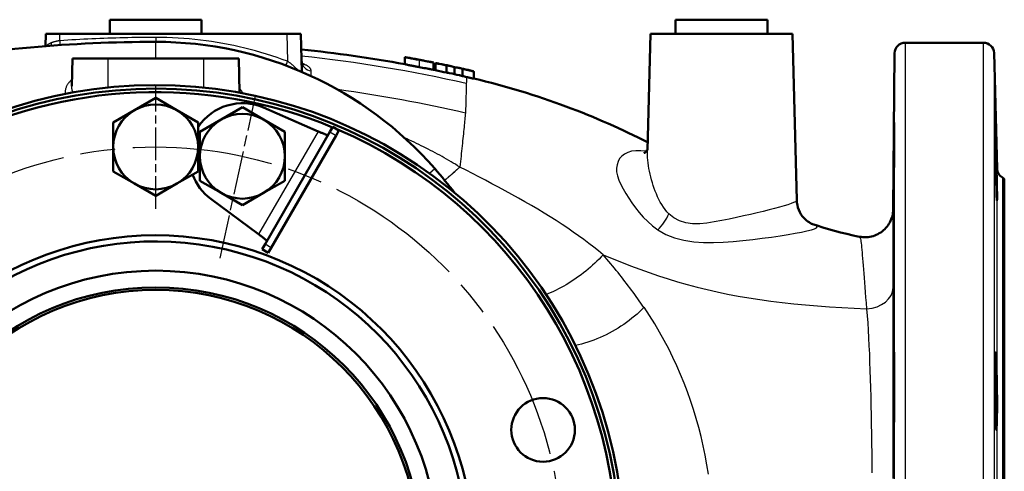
# Model space of a CAD drawing. Header units: millimetres. Extents: x 257 to 2036, y 206 to 1822.
# Tile 12 of 66: x 1031 to 1309, y 381 to 508. Entities that reach past the tile are written whole.
import ezdxf

# ---------------------------------------------------------------- set-up
doc = ezdxf.new("R2010")
doc.units = ezdxf.units.MM
doc.header["$LTSCALE"] = 7
doc.linetypes.add('CHAIN', pattern=[0.3543, 0.2362, -0.0295, 0.0591, -0.0295])
for name, color, linetype, lineweight in [('Mittellinie(DIN)', 4, 'CHAIN', 25), ('Mittelpunktmarkierung(DIN)', 4, 'CHAIN', 25), ('Sichtbare Kanten(DIN)', 7, 'Continuous', 50), ('Sichtbare tangentiale Kanten(DIN)', 3, 'Continuous', 25)]:
    doc.layers.add(name, color=color, linetype=linetype, lineweight=lineweight)

msp = doc.modelspace()

# ---------------------------------------------------------------- linework, layer by layer
at = {"layer": 'Mittellinie(DIN)', "linetype": 'CHAIN', "ltscale": 23.990969}
msp.add_circle((1069.44, 357.43), 115, dxfattribs=at)
at = {"layer": 'Mittelpunktmarkierung(DIN)', "linetype": 'CHAIN', "ltscale": 5.555937}
msp.add_line((1069.44, 454.93), (1069.44, 489.93), dxfattribs=at)
at = {"layer": 'Mittelpunktmarkierung(DIN)', "linetype": 'CHAIN', "ltscale": 7.460864}
msp.add_line((1087.67, 440.97), (1097.69, 486.89), dxfattribs=at)
at = {"layer": 'Sichtbare Kanten(DIN)'}
for p, q in [((1056.44, 508.43), (1082.44, 508.43)), ((1056.44, 508.43), (1056.44, 504.43)), ((1082.44, 508.43), (1082.44, 504.43)), ((1216.44, 508.43), (1242.44, 508.43)), ((1216.44, 508.43), (1216.44, 504.43)), ((1242.44, 508.43), (1242.44, 504.43)), ((1038.36, 504.43), (1038.27, 500.94)), ((1038.36, 504.43), (1042.36, 504.43)), ((1106.52, 504.43), (1042.36, 504.43)), ((1106.52, 504.43), (1110.52, 504.43)), ((1110.8, 493.66), (1110.52, 504.43)), ((1209.36, 504.43), (1208.5, 471.51)), ((1209.36, 504.43), (1249.52, 504.43)), ((1249.52, 504.43), (1250.75, 457.37)), ((1303.54, 501.93), (1281.42, 501.93)), ((1278.03, 454.8), (1278.42, 498.96)), ((1307.4, 466.27), (1306.54, 499.01)), ((1045.94, 497.43), (1045.74, 489.64)), ((1055.94, 497.43), (1045.94, 497.43)), ((1055.94, 497.43), (1082.94, 497.43)), ((1092.94, 497.43), (1082.94, 497.43)), ((1092.94, 497.43), (1093.19, 487.79)), ((1139.87, 497.74), (1139.87, 495.84)), ((1139.93, 497.86), (1139.93, 495.82)), ((1139.93, 497.86), (1139.93, 497.86)), ((1148, 496.31), (1148, 494.27)), ((1148.2, 496), (1148.2, 494.23)), ((1148.57, 496.15), (1148.57, 494.11)), ((1151.7, 495.5), (1151.7, 493.46)), ((1153.92, 494.97), (1153.92, 493.02)), ((1156.18, 494.53), (1156.18, 492.48)), ((1157.78, 494.21), (1158.34, 494.08)), ((1159.41, 493.79), (1159.41, 491.73)), ((1063.44, 482.82), (1069.44, 486.29)), ((1069.44, 486.29), (1075.44, 482.82)), ((1057.44, 479.36), (1063.44, 482.82)), ((1075.44, 482.82), (1081.44, 479.36)), ((1087.96, 480.18), (1093.96, 483.65)), ((1093.96, 483.65), (1099.96, 480.18)), ((1099.94, 483.55), (1115.35, 476.84)), ((1057.44, 472.43), (1057.44, 479.36)), ((1081.44, 479.36), (1081.44, 472.43)), ((1081.96, 476.72), (1087.96, 480.18)), ((1099.96, 480.18), (1105.96, 476.72)), ((1081.96, 469.79), (1081.96, 476.72)), ((1100.38, 444.91), (1118.71, 476.67)), ((1105.96, 476.72), (1105.96, 469.79)), ((1118.71, 476.67), (1119.55, 478.11)), ((1121.28, 477.11), (1119.55, 478.11)), ((1121.28, 477.11), (1120.45, 475.67)), ((1120.45, 475.67), (1102.11, 443.91)), ((1057.44, 465.5), (1057.44, 472.43)), ((1081.44, 472.43), (1081.44, 465.5)), ((1081.96, 462.86), (1081.96, 469.79)), ((1105.96, 469.79), (1105.96, 462.86)), ((1063.44, 462.04), (1057.44, 465.5)), ((1081.44, 465.5), (1075.44, 462.04)), ((1087.96, 459.4), (1081.96, 462.86)), ((1105.96, 462.86), (1099.96, 459.4)), ((1309.44, 463.43), (1308.9, 463.75)), ((1309.44, 463.43), (1309.44, 357.43)), ((1069.44, 458.58), (1063.44, 462.04)), ((1075.44, 462.04), (1069.44, 458.58)), ((1098.55, 447.73), (1085.04, 457.73)), ((1093.96, 455.93), (1087.96, 459.4)), ((1099.96, 459.4), (1093.96, 455.93)), ((1099.55, 443.47), (1100.38, 444.91)), ((1099.55, 443.47), (1101.28, 442.47)), ((1102.11, 443.91), (1101.28, 442.47))]:
    msp.add_line(p, q, dxfattribs=at)
at = {"layer": 'Sichtbare Kanten(DIN)', "flags": 128}
for points in [[(1110.72, 496.7), (1110.74, 496.48), (1110.79, 496.26), (1110.85, 496.07), (1110.92, 495.9), (1111, 495.77), (1111.07, 495.68), (1111.11, 495.63), (1111.13, 495.61)], [(1139.93, 497.86), (1139.94, 497.85), (1139.95, 497.85), (1139.96, 497.85), (1139.99, 497.84), (1140.02, 497.84), (1140.06, 497.83), (1140.1, 497.82), (1140.16, 497.81), (1140.22, 497.79), (1140.29, 497.78), (1140.38, 497.76), (1140.49, 497.74), (1140.63, 497.71), (1140.78, 497.68), (1140.96, 497.64), (1141.18, 497.6), (1141.43, 497.55), (1141.72, 497.49), (1142.04, 497.43), (1142.4, 497.36), (1142.78, 497.29), (1143.17, 497.21), (1143.57, 497.13), (1143.97, 497.06)], [(1143.97, 495.02), (1143.75, 495.06), (1143.55, 495.1), (1143.35, 495.14), (1143.15, 495.18), (1142.96, 495.21), (1142.77, 495.25), (1142.59, 495.28), (1142.42, 495.32), (1142.25, 495.35), (1142.09, 495.38), (1141.94, 495.41), (1141.79, 495.44), (1141.64, 495.47), (1141.44, 495.51), (1141.2, 495.56), (1140.94, 495.61), (1140.68, 495.67), (1140.46, 495.71), (1140.29, 495.75), (1140.16, 495.77), (1140.06, 495.8), (1139.99, 495.81), (1139.95, 495.82), (1139.93, 495.82)], [(1143.89, 497.11), (1143.78, 497.14), (1143.67, 497.16), (1143.57, 497.18), (1143.46, 497.2), (1143.36, 497.22), (1143.27, 497.23), (1143.19, 497.25), (1143.12, 497.26), (1143.06, 497.28), (1143.01, 497.28), (1142.97, 497.29), (1142.93, 497.3), (1142.9, 497.31), (1142.86, 497.31), (1142.83, 497.32), (1142.81, 497.32), (1142.78, 497.33), (1142.76, 497.33), (1142.74, 497.34), (1142.73, 497.34), (1142.72, 497.34), (1142.71, 497.34), (1142.71, 497.34), (1142.7, 497.34)], [(1145.14, 496.88), (1145.12, 496.88), (1145.11, 496.89), (1145.09, 496.89), (1145.07, 496.89), (1145.06, 496.9), (1145.04, 496.9), (1145.02, 496.9), (1144.99, 496.91), (1144.97, 496.91), (1144.94, 496.92), (1144.92, 496.92), (1144.89, 496.93), (1144.86, 496.93), (1144.82, 496.94), (1144.79, 496.94), (1144.75, 496.95), (1144.69, 496.96), (1144.62, 496.98), (1144.53, 496.99), (1144.41, 497.02), (1144.29, 497.04), (1144.16, 497.06), (1144.02, 497.09), (1143.89, 497.11)], [(1143.97, 497.06), (1144.48, 496.96), (1144.98, 496.86), (1145.46, 496.77), (1145.91, 496.69), (1146.3, 496.62), (1146.62, 496.56), (1146.86, 496.51), (1147.05, 496.48), (1147.21, 496.45), (1147.34, 496.43), (1147.44, 496.41), (1147.52, 496.4), (1147.58, 496.39), (1147.64, 496.38), (1147.69, 496.37), (1147.74, 496.36), (1147.78, 496.35), (1147.82, 496.35), (1147.86, 496.34), (1147.89, 496.33), (1147.92, 496.33), (1147.95, 496.32), (1147.98, 496.32), (1148, 496.31)], [(1148, 496.1), (1148.01, 496.1), (1148.02, 496.09), (1148.03, 496.09), (1148.04, 496.08), (1148.05, 496.08), (1148.07, 496.08), (1148.08, 496.07), (1148.09, 496.07), (1148.09, 496.06), (1148.1, 496.06), (1148.11, 496.05), (1148.12, 496.05), (1148.13, 496.04), (1148.14, 496.04), (1148.15, 496.03), (1148.15, 496.03), (1148.16, 496.02), (1148.17, 496.02), (1148.17, 496.02), (1148.18, 496.01), (1148.18, 496.01), (1148.19, 496), (1148.2, 496), (1148.2, 496)], [(1149.62, 495.98), (1149.57, 495.99), (1149.53, 496), (1149.49, 496.01), (1149.44, 496.02), (1149.4, 496.03), (1149.36, 496.03), (1149.31, 496.04), (1149.27, 496.05), (1149.23, 496.06), (1149.18, 496.06), (1149.14, 496.07), (1149.09, 496.08), (1149.05, 496.09), (1149.01, 496.09), (1148.96, 496.1), (1148.92, 496.11), (1148.88, 496.11), (1148.83, 496.12), (1148.79, 496.13), (1148.74, 496.13), (1148.7, 496.14), (1148.65, 496.14), (1148.61, 496.15), (1148.57, 496.15)], [(1147.97, 494.28), (1147.94, 494.28), (1147.92, 494.29), (1147.89, 494.29), (1147.86, 494.3), (1147.82, 494.31), (1147.78, 494.31), (1147.74, 494.32), (1147.7, 494.33), (1147.65, 494.34), (1147.6, 494.34), (1147.54, 494.35), (1147.47, 494.37), (1147.38, 494.38), (1147.27, 494.4), (1147.14, 494.42), (1146.98, 494.45), (1146.79, 494.49), (1146.53, 494.53), (1146.21, 494.59), (1145.83, 494.67), (1145.39, 494.75), (1144.93, 494.83), (1144.45, 494.93), (1143.97, 495.02)], [(1151.7, 495.5), (1151.8, 495.49), (1151.89, 495.48), (1151.98, 495.47), (1152.07, 495.45), (1152.17, 495.44), (1152.26, 495.42), (1152.35, 495.41), (1152.44, 495.39), (1152.53, 495.37), (1152.62, 495.35), (1152.71, 495.33), (1152.81, 495.31), (1152.9, 495.29), (1152.99, 495.26), (1153.08, 495.24), (1153.17, 495.21), (1153.26, 495.18), (1153.36, 495.16), (1153.45, 495.13), (1153.54, 495.1), (1153.64, 495.07), (1153.73, 495.03), (1153.82, 495), (1153.92, 494.97)], [(1152.57, 493.32), (1152.54, 493.32), (1152.5, 493.33), (1152.47, 493.34), (1152.43, 493.34), (1152.39, 493.35), (1152.36, 493.36), (1152.32, 493.37), (1152.29, 493.37), (1152.25, 493.38), (1152.21, 493.38), (1152.18, 493.39), (1152.14, 493.4), (1152.11, 493.4), (1152.07, 493.41), (1152.03, 493.41), (1152, 493.42), (1151.96, 493.42), (1151.92, 493.43), (1151.89, 493.43), (1151.85, 493.44), (1151.81, 493.44), (1151.78, 493.45), (1151.74, 493.45), (1151.7, 493.46)], [(1153.92, 494.97), (1154.01, 494.96), (1154.11, 494.95), (1154.21, 494.94), (1154.3, 494.93), (1154.4, 494.92), (1154.49, 494.91), (1154.59, 494.9), (1154.68, 494.88), (1154.78, 494.87), (1154.87, 494.85), (1154.96, 494.84), (1155.06, 494.82), (1155.15, 494.8), (1155.24, 494.78), (1155.34, 494.76), (1155.43, 494.74), (1155.52, 494.71), (1155.61, 494.69), (1155.71, 494.67), (1155.8, 494.64), (1155.9, 494.61), (1155.99, 494.59), (1156.08, 494.56), (1156.18, 494.53)], [(1157.78, 494.17), (1157.85, 494.15), (1157.92, 494.13), (1157.98, 494.12), (1158.05, 494.1), (1158.12, 494.09), (1158.19, 494.07), (1158.26, 494.06), (1158.33, 494.04), (1158.39, 494.02), (1158.46, 494.01), (1158.53, 493.99), (1158.6, 493.98), (1158.67, 493.96), (1158.73, 493.95), (1158.8, 493.93), (1158.87, 493.91), (1158.94, 493.9), (1159.01, 493.88), (1159.07, 493.87), (1159.14, 493.85), (1159.21, 493.83), (1159.28, 493.82), (1159.35, 493.8), (1159.41, 493.79)], [(1159.41, 493.79), (1159.37, 493.8), (1159.32, 493.81), (1159.28, 493.83), (1159.24, 493.84), (1159.19, 493.85), (1159.15, 493.87), (1159.1, 493.88), (1159.06, 493.89), (1159.01, 493.91), (1158.97, 493.92), (1158.92, 493.93), (1158.88, 493.94), (1158.83, 493.96), (1158.79, 493.97), (1158.75, 493.98), (1158.7, 493.99), (1158.66, 494), (1158.61, 494.01), (1158.57, 494.03), (1158.52, 494.04), (1158.48, 494.05), (1158.43, 494.06), (1158.39, 494.07), (1158.34, 494.08)], [(1156.18, 492.48), (1156.14, 492.49), (1156.1, 492.5), (1156.07, 492.51), (1156.03, 492.52), (1155.99, 492.54), (1155.96, 492.55), (1155.92, 492.56), (1155.88, 492.57), (1155.84, 492.58), (1155.81, 492.59), (1155.77, 492.6), (1155.73, 492.61), (1155.7, 492.62), (1155.66, 492.63), (1155.62, 492.64), (1155.58, 492.65), (1155.55, 492.66), (1155.51, 492.67), (1155.47, 492.68), (1155.44, 492.69), (1155.4, 492.69), (1155.36, 492.7), (1155.33, 492.71), (1155.29, 492.72)], [(1159.41, 491.73), (1159.33, 491.75), (1159.24, 491.77), (1159.15, 491.79), (1159.07, 491.81), (1158.98, 491.83), (1158.89, 491.85), (1158.81, 491.87), (1158.72, 491.89), (1158.63, 491.91), (1158.55, 491.93), (1158.46, 491.95), (1158.37, 491.97), (1158.29, 491.99), (1158.2, 492.01), (1158.12, 492.03), (1158.03, 492.05), (1157.94, 492.08), (1157.86, 492.09), (1157.77, 492.11), (1157.68, 492.13), (1157.6, 492.15), (1157.51, 492.17), (1157.42, 492.19), (1157.34, 492.21)], [(1159.41, 491.77), (1161.08, 491.37), (1162.75, 490.95), (1164.42, 490.52), (1166.08, 490.08), (1167.74, 489.63), (1169.39, 489.16), (1171.04, 488.68), (1172.68, 488.19), (1174.31, 487.69), (1175.94, 487.18), (1177.55, 486.66), (1179.15, 486.13), (1180.75, 485.59), (1182.33, 485.04), (1183.89, 484.48), (1185.45, 483.9), (1186.99, 483.32), (1188.52, 482.74), (1190.04, 482.14), (1191.54, 481.53), (1193.03, 480.92), (1194.51, 480.29), (1195.98, 479.67), (1197.43, 479.03), (1198.87, 478.39), (1200.3, 477.74), (1201.71, 477.09), (1203.11, 476.44), (1204.5, 475.78), (1205.87, 475.12), (1207.22, 474.46), (1208.56, 473.79)], [(1278.22, 471.56), (1278.25, 474.14), (1278.27, 476.38), (1278.29, 478.03), (1278.31, 479.01), (1278.32, 479.29), (1278.32, 478.81), (1278.32, 477.64), (1278.32, 475.81), (1278.3, 473.45), (1278.29, 470.83), (1278.27, 467.96), (1278.24, 465.09), (1278.22, 462.53), (1278.19, 460.28), (1278.17, 458.59), (1278.15, 457.59), (1278.14, 457.3), (1278.13, 457.79), (1278.13, 458.96), (1278.14, 460.82), (1278.16, 463.17), (1278.18, 465.82), (1278.2, 468.74), (1278.22, 471.56)], [(1307.12, 471.56), (1307.19, 468.74), (1307.26, 465.83), (1307.32, 463.17), (1307.36, 460.82), (1307.39, 458.96), (1307.39, 457.79), (1307.37, 457.3), (1307.33, 457.59), (1307.28, 458.59), (1307.21, 460.28), (1307.14, 462.53), (1307.06, 465.09), (1306.99, 467.96), (1306.93, 470.83), (1306.88, 473.45), (1306.84, 475.81), (1306.82, 477.64), (1306.82, 478.81), (1306.83, 479.29), (1306.87, 479.01), (1306.91, 478.03), (1306.97, 476.38), (1307.05, 474.14), (1307.12, 471.56)], [(1115.35, 476.84), (1115.53, 476.77), (1115.71, 476.69), (1115.89, 476.61), (1116.07, 476.53), (1116.24, 476.46), (1116.41, 476.39), (1116.58, 476.32), (1116.74, 476.25), (1116.9, 476.19), (1117.05, 476.13), (1117.19, 476.07), (1117.32, 476.02), (1117.45, 475.97), (1117.57, 475.93), (1117.68, 475.89), (1117.78, 475.86), (1117.87, 475.83), (1117.95, 475.81), (1118.03, 475.79), (1118.09, 475.78), (1118.14, 475.78), (1118.18, 475.78), (1118.2, 475.79), (1118.22, 475.81)], [(1207.48, 470.66), (1207.49, 470.67), (1207.53, 470.68), (1207.6, 470.72), (1207.68, 470.76), (1207.87, 470.9), (1208.06, 471.07), (1208.23, 471.27), (1208.36, 471.47), (1208.45, 471.64), (1208.51, 471.76)], [(1250.75, 457.37), (1250.8, 456.67), (1250.92, 455.97), (1251.09, 455.3), (1251.32, 454.64), (1251.61, 454.02), (1251.94, 453.42), (1252.32, 452.87), (1252.74, 452.37), (1252.95, 452.14), (1253.17, 451.92), (1253.39, 451.72), (1253.61, 451.54), (1253.83, 451.37), (1254.03, 451.23), (1254.23, 451.1), (1254.4, 450.99), (1254.56, 450.9), (1254.7, 450.82), (1254.81, 450.77), (1254.9, 450.72), (1254.97, 450.69), (1255.02, 450.67), (1255.05, 450.66), (1255.06, 450.66)], [(1268.5, 447.03), (1268.98, 446.96), (1269.46, 446.91), (1269.94, 446.89), (1270.43, 446.9), (1270.91, 446.93), (1271.39, 447), (1271.86, 447.1), (1272.33, 447.22), (1272.79, 447.38), (1273.24, 447.56), (1273.67, 447.76), (1274.09, 447.99), (1274.5, 448.25), (1274.9, 448.54), (1275.27, 448.84), (1275.63, 449.17), (1275.96, 449.52), (1276.27, 449.88), (1276.57, 450.27), (1276.83, 450.68), (1277.08, 451.09), (1277.29, 451.53), (1277.48, 451.97), (1277.64, 452.43), (1277.78, 452.89), (1277.88, 453.36), (1277.96, 453.84), (1277.99, 454.07), (1278.01, 454.3), (1278.02, 454.41), (1278.02, 454.51), (1278.03, 454.58), (1278.03, 454.64), (1278.03, 454.71), (1278.03, 454.75), (1278.03, 454.78), (1278.03, 454.8)], [(1254.88, 450.72), (1256.47, 450.18), (1258.09, 449.66), (1259.74, 449.16), (1261.43, 448.69), (1263.16, 448.23), (1264.91, 447.8), (1266.69, 447.4), (1267.59, 447.22), (1268.5, 447.03)], [(1100.88, 445.77), (1100.88, 445.79), (1100.88, 445.82), (1100.86, 445.85), (1100.83, 445.9), (1100.79, 445.94), (1100.74, 446), (1100.69, 446.06), (1100.62, 446.12), (1100.54, 446.2), (1100.45, 446.27), (1100.35, 446.35), (1100.25, 446.44), (1100.14, 446.53), (1100.02, 446.63), (1099.89, 446.73), (1099.76, 446.83), (1099.62, 446.93), (1099.47, 447.04), (1099.32, 447.15), (1099.17, 447.27), (1099.02, 447.38), (1098.86, 447.5), (1098.7, 447.62), (1098.55, 447.73)], [(1278.22, 413.09), (1278.25, 414.07), (1278.27, 414.34), (1278.29, 413.86), (1278.31, 412.69), (1278.32, 410.84), (1278.32, 408.49), (1278.32, 405.86), (1278.32, 402.98), (1278.3, 400.13), (1278.29, 397.58), (1278.27, 395.34), (1278.24, 393.65), (1278.22, 392.65), (1278.19, 392.36), (1278.17, 392.84), (1278.15, 394), (1278.14, 395.85), (1278.13, 398.21), (1278.13, 400.85), (1278.14, 403.76), (1278.16, 406.61), (1278.18, 409.18), (1278.2, 411.44), (1278.22, 413.09)], [(1307.12, 413.09), (1307.19, 411.44), (1307.26, 409.18), (1307.32, 406.61), (1307.36, 403.76), (1307.39, 400.85), (1307.39, 398.21), (1307.37, 395.85), (1307.33, 394), (1307.28, 392.84), (1307.21, 392.36), (1307.14, 392.65), (1307.06, 393.65), (1306.99, 395.34), (1306.93, 397.57), (1306.88, 400.13), (1306.84, 402.98), (1306.82, 405.86), (1306.82, 408.49), (1306.83, 410.84), (1306.87, 412.69), (1306.91, 413.86), (1306.97, 414.34), (1307.05, 414.07), (1307.12, 413.09)]]:
    msp.add_lwpolyline(points, dxfattribs=at)
at = {"layer": 'Sichtbare Kanten(DIN)'}
for centre, radius in [((1069.44, 357.43), 80), ((1069.44, 357.43), 75.27), ((1069.44, 357.43), 74.55), ((1179, 392.38), 9)]:
    msp.add_circle(centre, radius, dxfattribs=at)
for centre, radius, start, end in [((1069.44, 107.43), 394.74, 90, 100.2989), ((1069.44, 397.43), 104.74, 41.1121, 90), ((1281.42, 498.93), 3, 90, 179.5), ((1303.54, 498.93), 3, 1.5, 90), ((1069.44, 107.43), 394.74, 79.7131, 84.0098), ((1069.44, 107.43), 396.61, 79.7622, 79.7721), ((1069.44, 107.43), 396.74, 79.3585, 79.7653), ((1069.44, 107.43), 396.74, 78.584, 79.0005), ((1069.44, 107.43), 396.69, 78.0318, 78.4947), ((1069.44, 107.43), 396.74, 77.9047, 78.3411), ((1069.44, 107.43), 394.74, 78.4368, 78.5253), ((1069.44, 107.43), 394.69, 77.9702, 78.4355), ((1069.44, 107.43), 394.74, 77.4386, 77.8425), ((1069.44, 107.43), 396.74, 77.1343, 77.503), ((1069.44, 107.43), 396.69, 77.133, 77.3702), ((1069.44, 107.43), 394.69, 77.133, 77.3051), ((1069.44, 357.43), 132.5, 217.3604, 167.713), ((1069.44, 357.43), 131.5, 217.3641, 167.4879), ((1069.44, 357.43), 130.5, 67.461, 167.2906), ((1093.96, 469.79), 15, 66.5047, 146.5607), ((1069.44, 472.43), 12, 120, 180), ((1069.44, 472.43), 12, 60, 120), ((1069.44, 472.43), 12, 0, 60), ((1093.96, 469.79), 12, 60, 120), ((1093.96, 469.79), 12, 120, 180), ((1093.96, 469.79), 12, 0, 60), ((1069.44, 357.43), 130.5, 217.3707, 66.8743), ((1069.44, 472.43), 12, 180, 240), ((1069.44, 472.43), 12, 300, 0), ((1093.96, 469.79), 12, 180, 240), ((1093.96, 469.79), 12, 300, 0), ((1023.61, 357.43), 165.57, 38.0138, 41.1121), ((1310.4, 466.35), 3, 181.5, 240), ((1093.96, 469.79), 15, 200.2194, 233.4953), ((1069.44, 472.43), 12, 240, 300), ((1093.96, 469.79), 12, 240, 300), ((1069.44, 357.43), 90, 200.2772, 159.7228), ((1069.44, 357.43), 88.27, 201.0766, 158.9234)]:
    msp.add_arc(centre, radius, start, end, dxfattribs=at)
at = {"layer": 'Sichtbare tangentiale Kanten(DIN)'}
for p, q in [((1042.31, 502.48), (1042.36, 504.43)), ((1106.52, 504.43), (1106.73, 496.67)), ((1069.44, 503.41), (1069.44, 502.17)), ((1069.44, 497.43), (1069.44, 502.17)), ((1281.42, 501.93), (1281.42, 357.43)), ((1303.54, 357.43), (1303.54, 501.93)), ((1278.42, 365.09), (1278.42, 498.96)), ((1306.54, 499.01), (1306.54, 357.43)), ((1055.94, 497.43), (1055.94, 489.24)), ((1082.94, 497.43), (1082.94, 489.24)), ((1143.97, 497.06), (1143.97, 495.02)), ((1113.45, 492.47), (1113.41, 494)), ((1157.78, 494.21), (1157.78, 494.17)), ((1157.3, 490.87), (1157.29, 490.34)), ((1157.34, 492.21), (1157.3, 490.87)), ((1115.35, 476.84), (1098.55, 447.73)), ((1118.71, 476.67), (1120.45, 475.67)), ((1146.84, 464.98), (1148.35, 466.3)), ((1155.46, 466.73), (1155.43, 466.75)), ((1307.4, 357.43), (1307.4, 466.27)), ((1308.9, 463.75), (1308.9, 357.43)), ((1102.11, 443.91), (1100.38, 444.91))]:
    msp.add_line(p, q, dxfattribs=at)
at = {"layer": 'Sichtbare tangentiale Kanten(DIN)', "flags": 128}
for points in [[(1039.94, 501.88), (1039.86, 501.85), (1039.78, 501.82), (1039.7, 501.78), (1039.63, 501.75), (1039.55, 501.71), (1039.48, 501.68), (1039.41, 501.64), (1039.34, 501.6), (1039.27, 501.57), (1039.21, 501.53), (1039.15, 501.49), (1039.08, 501.45), (1039.02, 501.41), (1038.97, 501.37), (1038.91, 501.33), (1038.86, 501.29), (1038.81, 501.25), (1038.76, 501.21), (1038.71, 501.17), (1038.67, 501.13), (1038.62, 501.08), (1038.58, 501.04), (1038.55, 501), (1038.51, 500.95)], [(1042.31, 502.48), (1042.2, 502.47), (1042.1, 502.45), (1041.99, 502.43), (1041.89, 502.41), (1041.78, 502.4), (1041.68, 502.38), (1041.57, 502.36), (1041.47, 502.33), (1041.37, 502.31), (1041.26, 502.29), (1041.16, 502.26), (1041.06, 502.24), (1040.96, 502.21), (1040.86, 502.19), (1040.77, 502.16), (1040.67, 502.13), (1040.57, 502.1), (1040.48, 502.07), (1040.38, 502.04), (1040.29, 502.01), (1040.2, 501.98), (1040.11, 501.95), (1040.02, 501.92), (1039.94, 501.88)], [(1069.44, 503.41), (1068.31, 503.41), (1067.18, 503.4), (1066.05, 503.39), (1064.92, 503.38), (1063.79, 503.37), (1062.65, 503.35), (1061.52, 503.33), (1060.39, 503.3), (1059.26, 503.28), (1058.13, 503.25), (1057, 503.21), (1055.87, 503.18), (1054.74, 503.14), (1053.61, 503.09), (1052.48, 503.05), (1051.35, 503), (1050.22, 502.94), (1049.09, 502.89), (1047.96, 502.83), (1046.83, 502.76), (1045.7, 502.7), (1044.57, 502.63), (1043.44, 502.56), (1042.31, 502.48)], [(1106.73, 496.67), (1105.24, 497.21), (1103.75, 497.73), (1102.25, 498.23), (1100.74, 498.71), (1099.22, 499.16), (1097.69, 499.59), (1096.16, 500), (1094.62, 500.39), (1093.07, 500.75), (1091.52, 501.1), (1089.96, 501.41), (1088.4, 501.71), (1086.83, 501.98), (1085.26, 502.23), (1083.68, 502.45), (1082.1, 502.65), (1080.52, 502.83), (1078.94, 502.98), (1077.36, 503.11), (1075.77, 503.22), (1074.19, 503.3), (1072.61, 503.36), (1071.02, 503.4), (1069.44, 503.41)], [(1109.28, 494.55), (1109.19, 494.64), (1109.1, 494.73), (1109, 494.83), (1108.91, 494.92), (1108.81, 495.01), (1108.71, 495.11), (1108.61, 495.2), (1108.51, 495.29), (1108.4, 495.38), (1108.3, 495.48), (1108.19, 495.57), (1108.08, 495.66), (1107.98, 495.75), (1107.87, 495.84), (1107.76, 495.92), (1107.64, 496.01), (1107.53, 496.1), (1107.42, 496.18), (1107.3, 496.27), (1107.19, 496.35), (1107.07, 496.43), (1106.96, 496.51), (1106.84, 496.59), (1106.72, 496.67)], [(1113.41, 494), (1113.4, 494.09), (1113.38, 494.19), (1113.36, 494.28), (1113.32, 494.37), (1113.28, 494.47), (1113.22, 494.56), (1113.16, 494.65), (1113.09, 494.74), (1113.01, 494.83), (1112.93, 494.92), (1112.83, 495.01), (1112.73, 495.1), (1112.61, 495.19), (1112.49, 495.28), (1112.36, 495.36), (1112.22, 495.44), (1112.08, 495.53), (1111.92, 495.61), (1111.76, 495.69), (1111.59, 495.77), (1111.42, 495.84), (1111.24, 495.92), (1111.05, 495.99), (1110.85, 496.06)], [(1109.65, 494.14), (1109.64, 494.16), (1109.62, 494.17), (1109.61, 494.19), (1109.59, 494.21), (1109.58, 494.23), (1109.56, 494.24), (1109.55, 494.26), (1109.53, 494.28), (1109.52, 494.29), (1109.5, 494.31), (1109.49, 494.33), (1109.47, 494.34), (1109.46, 494.36), (1109.44, 494.38), (1109.42, 494.39), (1109.41, 494.41), (1109.39, 494.43), (1109.38, 494.45), (1109.36, 494.46), (1109.35, 494.48), (1109.33, 494.5), (1109.31, 494.51), (1109.3, 494.53), (1109.28, 494.55)], [(1045.85, 491.57), (1045.67, 491.42), (1045.5, 491.27), (1045.33, 491.12), (1045.18, 490.96), (1045.03, 490.8), (1044.89, 490.64), (1044.76, 490.47), (1044.63, 490.31), (1044.52, 490.14), (1044.42, 489.97), (1044.32, 489.8), (1044.24, 489.62), (1044.16, 489.45), (1044.09, 489.27), (1044.03, 489.09), (1043.98, 488.91), (1043.94, 488.73), (1043.91, 488.55), (1043.88, 488.37), (1043.86, 488.18), (1043.85, 488), (1043.85, 487.81), (1043.86, 487.62), (1043.87, 487.44)], [(1157.29, 490.34), (1157.28, 490.12), (1157.28, 489.89), (1157.27, 489.66), (1157.26, 489.41), (1157.26, 489.14), (1157.25, 488.87), (1157.24, 488.59), (1157.23, 488.3), (1157.22, 487.99), (1157.21, 487.68), (1157.21, 487.35), (1157.2, 487.01), (1157.19, 486.66), (1157.18, 486.29), (1157.16, 485.92), (1157.15, 485.53), (1157.14, 485.13), (1157.13, 484.72), (1157.12, 484.3), (1157.11, 483.87), (1157.09, 483.42), (1157.08, 482.96), (1157.07, 482.48), (1157.05, 482)], [(1045.98, 487.83), (1045.96, 487.91), (1045.94, 487.98), (1045.92, 488.06), (1045.9, 488.14), (1045.88, 488.21), (1045.87, 488.29), (1045.85, 488.36), (1045.84, 488.44), (1045.82, 488.51), (1045.81, 488.59), (1045.8, 488.66), (1045.79, 488.74), (1045.78, 488.81), (1045.77, 488.89), (1045.76, 488.96), (1045.75, 489.04), (1045.75, 489.11), (1045.74, 489.19), (1045.74, 489.26), (1045.74, 489.34), (1045.74, 489.41), (1045.73, 489.49), (1045.74, 489.56), (1045.74, 489.64)], [(1094.11, 487.62), (1094.08, 487.68), (1094.05, 487.73), (1094.01, 487.79), (1093.98, 487.85), (1093.95, 487.91), (1093.91, 487.97), (1093.88, 488.03), (1093.84, 488.09), (1093.8, 488.15), (1093.76, 488.21), (1093.73, 488.26), (1093.69, 488.32), (1093.65, 488.38), (1093.61, 488.44), (1093.56, 488.5), (1093.52, 488.55), (1093.48, 488.61), (1093.44, 488.67), (1093.39, 488.73), (1093.35, 488.78), (1093.3, 488.84), (1093.25, 488.9), (1093.21, 488.96), (1093.16, 489.01)], [(1157.05, 482), (1157.01, 481.57), (1156.96, 481.12), (1156.91, 480.65), (1156.86, 480.16), (1156.81, 479.65), (1156.76, 479.12), (1156.7, 478.57), (1156.64, 477.99), (1156.58, 477.4), (1156.52, 476.79), (1156.45, 476.16), (1156.39, 475.52), (1156.32, 474.85), (1156.25, 474.17), (1156.17, 473.47), (1156.1, 472.75), (1156.02, 472.02), (1155.94, 471.28), (1155.87, 470.53), (1155.79, 469.78), (1155.71, 469.03), (1155.63, 468.28), (1155.55, 467.51), (1155.46, 466.73)], [(1155.45, 466.74), (1154.83, 467.13), (1154.21, 467.51), (1153.59, 467.88), (1152.97, 468.25), (1152.34, 468.62), (1151.71, 468.99), (1151.07, 469.35), (1150.43, 469.71), (1149.79, 470.06), (1149.15, 470.42), (1148.5, 470.76), (1147.85, 471.11), (1147.2, 471.45), (1146.54, 471.79), (1145.89, 472.12), (1145.22, 472.46), (1144.56, 472.78), (1143.89, 473.11), (1143.22, 473.43), (1142.55, 473.75), (1141.88, 474.06), (1141.2, 474.37), (1140.52, 474.68), (1139.83, 474.98)], [(1208.18, 471.2), (1206.66, 471.35), (1205.27, 471.35), (1204.03, 471.19), (1202.94, 470.88), (1202.02, 470.43), (1201.26, 469.84), (1200.65, 469.13), (1200.2, 468.32), (1199.91, 467.41), (1199.77, 466.42), (1199.81, 465.37), (1200.06, 464.24), (1200.46, 463.07), (1201.02, 461.84), (1201.68, 460.57), (1202.44, 459.26), (1203.26, 457.93), (1204.14, 456.58), (1205.12, 455.23), (1206.18, 453.89), (1207.34, 452.58), (1208.6, 451.31), (1209.96, 450.11), (1211.45, 449)], [(1214.55, 453.51), (1214.01, 454.1), (1213.5, 454.73), (1213.02, 455.4), (1212.57, 456.1), (1212.15, 456.83), (1211.76, 457.58), (1211.4, 458.34), (1211.05, 459.12), (1210.74, 459.91), (1210.44, 460.7), (1210.17, 461.51), (1209.92, 462.31), (1209.69, 463.12), (1209.47, 463.93), (1209.28, 464.74), (1209.11, 465.54), (1208.95, 466.33), (1208.82, 467.12), (1208.71, 467.9), (1208.62, 468.66), (1208.56, 469.4), (1208.51, 470.13), (1208.49, 470.83), (1208.5, 471.51)], [(1155.43, 466.75), (1155.25, 466.58), (1155.06, 466.41), (1154.88, 466.25), (1154.7, 466.08), (1154.52, 465.91), (1154.33, 465.75), (1154.15, 465.59), (1153.97, 465.42), (1153.79, 465.26), (1153.61, 465.1), (1153.43, 464.94), (1153.25, 464.79), (1153.07, 464.63), (1152.9, 464.48), (1152.72, 464.32), (1152.54, 464.17), (1152.37, 464.02), (1152.19, 463.87), (1152.02, 463.72), (1151.84, 463.58), (1151.67, 463.43), (1151.5, 463.29), (1151.33, 463.15), (1151.16, 463.01)], [(1155.47, 466.73), (1155.28, 466.56), (1155.1, 466.39), (1154.91, 466.22), (1154.73, 466.06), (1154.55, 465.89), (1154.37, 465.73), (1154.18, 465.56), (1154, 465.4), (1153.82, 465.24), (1153.64, 465.08), (1153.46, 464.92), (1153.28, 464.76), (1153.1, 464.6), (1152.93, 464.45), (1152.75, 464.3), (1152.57, 464.14), (1152.39, 463.99), (1152.22, 463.84), (1152.04, 463.7), (1151.87, 463.55), (1151.7, 463.4), (1151.52, 463.26), (1151.35, 463.12), (1151.18, 462.98)], [(1195.96, 441.9), (1194.66, 442.99), (1193.32, 444.08), (1191.93, 445.15), (1190.5, 446.22), (1189.03, 447.29), (1187.52, 448.36), (1185.96, 449.43), (1184.36, 450.5), (1182.71, 451.57), (1181.01, 452.64), (1179.28, 453.71), (1177.5, 454.78), (1175.7, 455.84), (1173.86, 456.9), (1172.01, 457.95), (1170.14, 458.99), (1168.27, 460.02), (1166.39, 461.03), (1164.53, 462.02), (1162.68, 463), (1160.84, 463.96), (1159.03, 464.9), (1157.24, 465.83), (1155.47, 466.73)], [(1250.71, 457.37), (1250.64, 457.15), (1250.35, 456.92), (1249.84, 456.67), (1249.13, 456.39), (1248.22, 456.07), (1247.14, 455.74), (1245.89, 455.38), (1244.49, 455.01), (1242.96, 454.61), (1241.29, 454.21), (1239.52, 453.79), (1237.64, 453.36), (1235.68, 452.92), (1233.66, 452.48), (1231.59, 452.03), (1229.51, 451.6), (1227.41, 451.22), (1225.33, 450.9), (1223.29, 450.69), (1221.29, 450.7), (1219.39, 450.96), (1217.6, 451.49), (1215.98, 452.34), (1214.55, 453.51)], [(1278.02, 432.64), (1278.02, 434.36), (1278.02, 436.03), (1278.02, 437.63), (1278.02, 439.17), (1278.02, 440.63), (1278.02, 442.02), (1278.02, 443.34), (1278.02, 444.59), (1278.02, 445.77), (1278.02, 446.88), (1278.02, 447.91), (1278.03, 448.88), (1278.03, 449.77), (1278.03, 450.59), (1278.03, 451.34), (1278.03, 452.01), (1278.03, 452.62), (1278.03, 453.15), (1278.03, 453.61), (1278.03, 453.99), (1278.03, 454.3), (1278.03, 454.54), (1278.03, 454.7), (1278.03, 454.8)], [(1211.45, 449), (1213.72, 447.7), (1216.2, 446.71), (1218.85, 446.02), (1221.6, 445.59), (1224.39, 445.42), (1227.17, 445.42), (1229.95, 445.51), (1232.73, 445.69), (1235.51, 445.94), (1238.28, 446.25), (1241, 446.59), (1243.59, 446.94), (1246.02, 447.29), (1248.27, 447.64), (1250.31, 447.99), (1252.11, 448.32), (1253.64, 448.65), (1254.88, 448.96), (1255.8, 449.25), (1256.37, 449.52), (1256.55, 449.78), (1256.33, 450.06), (1255.74, 450.38), (1254.81, 450.75)], [(1268.5, 447.03), (1268.57, 446.99), (1268.63, 446.87), (1268.7, 446.67), (1268.76, 446.41), (1268.82, 446.07), (1268.89, 445.67), (1268.95, 445.19), (1269.01, 444.64), (1269.08, 444.03), (1269.14, 443.34), (1269.21, 442.59), (1269.28, 441.77), (1269.35, 440.87), (1269.43, 439.92), (1269.51, 438.89), (1269.59, 437.8), (1269.68, 436.64), (1269.77, 435.41), (1269.87, 434.12), (1269.98, 432.77), (1270.1, 431.34), (1270.23, 429.85), (1270.37, 428.29), (1270.51, 426.66)], [(1195.96, 441.9), (1195.41, 441.3), (1194.83, 440.71), (1194.24, 440.12), (1193.64, 439.55), (1193.02, 438.98), (1192.38, 438.41), (1191.74, 437.86), (1191.08, 437.32), (1190.41, 436.79), (1189.74, 436.27), (1189.05, 435.77), (1188.36, 435.27), (1187.66, 434.8), (1186.96, 434.33), (1186.25, 433.88), (1185.54, 433.45), (1184.83, 433.04), (1184.11, 432.64), (1183.4, 432.26), (1182.69, 431.91), (1181.98, 431.57), (1181.27, 431.25), (1180.57, 430.96), (1179.87, 430.68)], [(1195.96, 441.9), (1198.57, 440.85), (1201.17, 439.83), (1203.77, 438.82), (1206.38, 437.84), (1209.01, 436.89), (1211.65, 435.99), (1214.33, 435.12), (1217.03, 434.29), (1219.77, 433.51), (1222.55, 432.76), (1225.37, 432.06), (1228.24, 431.41), (1231.16, 430.8), (1234.13, 430.23), (1237.17, 429.71), (1240.27, 429.23), (1243.43, 428.8), (1246.64, 428.4), (1249.91, 428.04), (1253.23, 427.72), (1256.59, 427.43), (1260, 427.17), (1263.45, 426.96), (1266.95, 426.79), (1270.51, 426.66)], [(1207.49, 427.02), (1207.07, 427.63), (1206.65, 428.24), (1206.22, 428.86), (1205.79, 429.47), (1205.36, 430.09), (1204.91, 430.7), (1204.47, 431.32), (1204.01, 431.93), (1203.56, 432.55), (1203.09, 433.17), (1202.62, 433.78), (1202.15, 434.4), (1201.67, 435.02), (1201.18, 435.64), (1200.69, 436.26), (1200.19, 436.89), (1199.68, 437.51), (1199.17, 438.13), (1198.65, 438.76), (1198.13, 439.39), (1197.6, 440.01), (1197.06, 440.64), (1196.52, 441.27), (1195.96, 441.9)], [(1278, 378.65), (1278, 381.77), (1278, 384.86), (1278, 387.91), (1278, 390.94), (1278.01, 393.92), (1278.01, 396.87), (1278.01, 399.78), (1278.01, 402.64), (1278.01, 405.46), (1278.01, 408.23), (1278.01, 410.94), (1278.01, 413.6), (1278.01, 416.21), (1278.01, 418.75), (1278.01, 421.24), (1278.01, 423.66), (1278.01, 426.01), (1278.01, 428.29), (1278.01, 430.5), (1278.02, 432.64)], [(1207.56, 427.07), (1206.92, 426.43), (1206.26, 425.79), (1205.58, 425.16), (1204.87, 424.55), (1204.14, 423.95), (1203.39, 423.36), (1202.62, 422.79), (1201.83, 422.23), (1201.03, 421.69), (1200.21, 421.17), (1199.38, 420.67), (1198.54, 420.18), (1197.69, 419.72), (1196.84, 419.28), (1195.97, 418.86), (1195.11, 418.47), (1194.24, 418.1), (1193.36, 417.76), (1192.49, 417.45), (1191.62, 417.16), (1190.76, 416.9), (1189.9, 416.67), (1189.04, 416.46), (1188.2, 416.29)], [(1225.78, 379.83), (1225.34, 382.53), (1224.85, 385.21), (1224.31, 387.86), (1223.7, 390.48), (1223.05, 393.07), (1222.33, 395.64), (1221.56, 398.18), (1220.73, 400.69), (1219.84, 403.17), (1218.89, 405.63), (1217.89, 408.07), (1216.83, 410.48), (1215.7, 412.88), (1214.52, 415.27), (1213.27, 417.64), (1211.95, 420), (1210.56, 422.36), (1209.1, 424.72), (1207.56, 427.07)], [(1270.51, 426.66), (1270.66, 424.69), (1270.8, 422.66), (1270.93, 420.56), (1271.05, 418.4), (1271.16, 416.19), (1271.27, 413.91), (1271.36, 411.59), (1271.45, 409.21), (1271.53, 406.78), (1271.6, 404.31), (1271.66, 401.79), (1271.72, 399.22), (1271.78, 396.61), (1271.83, 393.97), (1271.87, 391.28), (1271.91, 388.56), (1271.94, 385.81), (1271.97, 383.02), (1272, 380.21)]]:
    msp.add_lwpolyline(points, dxfattribs=at)
at = {"layer": 'Sichtbare tangentiale Kanten(DIN)'}
for radius, start, end in [(392.86, 77.0786, 83.9737), (384.67, 76.8354, 82.3103)]:
    msp.add_arc((1069.44, 107.43), radius, start, end, dxfattribs=at)
for centre, major_axis, ratio, start_param, end_param in [((1038.17, 501.99), (-0.66, 2.93), 0.574115, 4.264302, 4.545914), ((1042.31, 502.56), (-0.2, 2.99), 0.001785, 1.596915, 2.027088), ((1106.73, 496.75), (-1.05, -2.81), 0.00916, 1.103806, 1.546271), ((1113.72, 496.78), (-3, -0.08), 0.932863, 0, 1.440627), ((1111.15, 494.66), (-1.54, -2.57), 0.55215, 5.073346, 5.155986), ((1208.99, 453.72), (4.75, 6.43), 0.624678, 4.41622, 5.115314), ((1270.02, 432.7), (8, -0.01), 0.755207, 4.77448, 6.274963)]:
    msp.add_ellipse(centre, major_axis=major_axis, ratio=ratio, start_param=start_param, end_param=end_param, dxfattribs=at)

doc.saveas('drawing.dxf')
